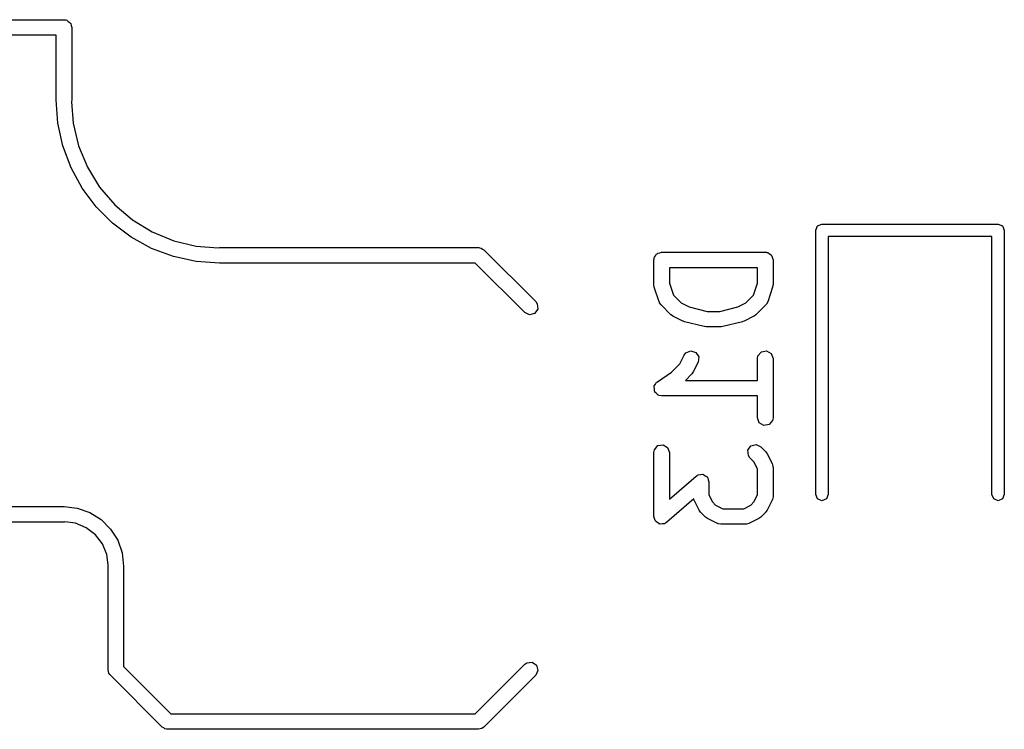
# Model space of a CAD drawing. Extents: x 3.18 to 5.53, y -3.25 to -0.52.
# Tile 16 of 25: x 4.49 to 4.86, y -1.92 to -1.65. Entities that reach past the tile are written whole.
import ezdxf

# ---------------------------------------------------------------- set-up
doc = ezdxf.new("R2010")
doc.units = 0
doc.header["$MEASUREMENT"] = 0
doc.layers.add('BLACK', color=7, linetype='CONTINUOUS')

msp = doc.modelspace()

# ---------------------------------------------------------------- linework, layer by layer
at = {"layer": 'BLACK', "linetype": 'CONTINUOUS'}
for p, q in [((4.33497, -1.64567), (4.50295, -1.64567)), ((4.50295, -1.64567), (4.50333, -1.64574)), ((4.50333, -1.64574), (4.50346, -1.64571)), ((4.50346, -1.64571), (4.50358, -1.64578)), ((4.50358, -1.64578), (4.50396, -1.64585)), ((4.50396, -1.64585), (4.50455, -1.64634)), ((4.50455, -1.64634), (4.50521, -1.64672)), ((4.50521, -1.64672), (4.5053, -1.64697)), ((4.5053, -1.64697), (4.50551, -1.64714)), ((4.50551, -1.64714), (4.50564, -1.6479)), ((4.50564, -1.6479), (4.5059, -1.64862)), ((4.5059, -1.64862), (4.5059, -1.67618)), ((4.5, -1.65157), (4.33081, -1.65157)), ((4.5, -1.67618), (4.5, -1.65157)), ((4.50063, -1.68501), (4.5, -1.67618)), ((4.5, -1.67618), (4.5, -1.67618)), ((4.5059, -1.67618), (4.50578, -1.67686)), ((4.50578, -1.67686), (4.50642, -1.68498)), ((4.50251, -1.69365), (4.50063, -1.68501)), ((4.50642, -1.68498), (4.50848, -1.69357)), ((4.5056, -1.70194), (4.50251, -1.69365)), ((4.50848, -1.69357), (4.51186, -1.70173)), ((4.50984, -1.7097), (4.5056, -1.70194)), ((4.51186, -1.70173), (4.51648, -1.70926)), ((4.51514, -1.71679), (4.50984, -1.7097)), ((4.51648, -1.70926), (4.52221, -1.71597)), ((4.5214, -1.72304), (4.51514, -1.71679)), ((4.52221, -1.71597), (4.52893, -1.72171)), ((4.52848, -1.72835), (4.5214, -1.72304)), ((4.52893, -1.72171), (4.53646, -1.72632)), ((4.78865, -1.72572), (4.78934, -1.72405)), ((4.78934, -1.72405), (4.79101, -1.72336)), ((4.79101, -1.72336), (4.85794, -1.72336)), ((4.85794, -1.72336), (4.85961, -1.72405)), ((4.85961, -1.72405), (4.8603, -1.72572)), ((4.53625, -1.73259), (4.52848, -1.72835)), ((4.53646, -1.72632), (4.54462, -1.7297)), ((4.78865, -1.82611), (4.78865, -1.72572)), ((4.85558, -1.72808), (4.79337, -1.72808)), ((4.79337, -1.72808), (4.79337, -1.82611)), ((4.85558, -1.82611), (4.85558, -1.72808)), ((4.8603, -1.72572), (4.8603, -1.82611)), ((4.54462, -1.7297), (4.5532, -1.73176)), ((4.5532, -1.73176), (4.56158, -1.73242)), ((4.56158, -1.73242), (4.56201, -1.73228)), ((4.56201, -1.73228), (4.66043, -1.73228)), ((4.66043, -1.73228), (4.66061, -1.73231)), ((4.66061, -1.73231), (4.66069, -1.73229)), ((4.66069, -1.73229), (4.66081, -1.73235)), ((4.66081, -1.73235), (4.66144, -1.73246)), ((4.66144, -1.73246), (4.66193, -1.73288)), ((4.54454, -1.73568), (4.53625, -1.73259)), ((4.55318, -1.73756), (4.54454, -1.73568)), ((4.66193, -1.73288), (4.66252, -1.73315)), ((4.66252, -1.73315), (4.6822, -1.75283)), ((4.72724, -1.73634), (4.7273, -1.73596)), ((4.7273, -1.73596), (4.7278, -1.73537)), ((4.7278, -1.73537), (4.72818, -1.73471)), ((4.72818, -1.73471), (4.72843, -1.73462)), ((4.72843, -1.73462), (4.7286, -1.73441)), ((4.7286, -1.73441), (4.72936, -1.73428)), ((4.72936, -1.73428), (4.73008, -1.73402)), ((4.73008, -1.73402), (4.76945, -1.73402)), ((4.76945, -1.73402), (4.76983, -1.73408)), ((4.76983, -1.73408), (4.76996, -1.73406)), ((4.76996, -1.73406), (4.77007, -1.73413)), ((4.77007, -1.73413), (4.77046, -1.73419)), ((4.77046, -1.73419), (4.77105, -1.73469)), ((4.77105, -1.73469), (4.77171, -1.73507)), ((4.77171, -1.73507), (4.7718, -1.73532)), ((4.7718, -1.73532), (4.77201, -1.73549)), ((4.77201, -1.73549), (4.77214, -1.73625)), ((4.77214, -1.73625), (4.7724, -1.73697)), ((4.56201, -1.73819), (4.55318, -1.73756)), ((4.65921, -1.73819), (4.56201, -1.73819)), ((4.67803, -1.75701), (4.65921, -1.73819)), ((4.72713, -1.73697), (4.72719, -1.73659)), ((4.72713, -1.74634), (4.72713, -1.73697)), ((4.72717, -1.73646), (4.72724, -1.73634)), ((4.72719, -1.73659), (4.72717, -1.73646)), ((4.73303, -1.73992), (4.73303, -1.74586)), ((4.7665, -1.73992), (4.73303, -1.73992)), ((4.7665, -1.74586), (4.7665, -1.73992)), ((4.7724, -1.73697), (4.7724, -1.74634)), ((4.72715, -1.7464), (4.72713, -1.74634)), ((4.72728, -1.74728), (4.72715, -1.7464)), ((4.72915, -1.7529), (4.72728, -1.74728)), ((4.73303, -1.74586), (4.73453, -1.75037)), ((4.76499, -1.75037), (4.7665, -1.74586)), ((4.77225, -1.74728), (4.77037, -1.7529)), ((4.7724, -1.74634), (4.77225, -1.74721)), ((4.77225, -1.74721), (4.77225, -1.74728)), ((4.73453, -1.75037), (4.73745, -1.75329)), ((4.76208, -1.75329), (4.76499, -1.75037)), ((4.6822, -1.75283), (4.68279, -1.75367)), ((4.68279, -1.75367), (4.68297, -1.75568)), ((4.72926, -1.75304), (4.72915, -1.7529)), ((4.72928, -1.75322), (4.72926, -1.75304)), ((4.72987, -1.75406), (4.72928, -1.75322)), ((4.73361, -1.75781), (4.72987, -1.75406)), ((4.73745, -1.75329), (4.74048, -1.75481)), ((4.74048, -1.75481), (4.74731, -1.75651)), ((4.75221, -1.75651), (4.75904, -1.75481)), ((4.75904, -1.75481), (4.76208, -1.75329)), ((4.76966, -1.75406), (4.76591, -1.75781)), ((4.76974, -1.7539), (4.76966, -1.75406)), ((4.76989, -1.7538), (4.76974, -1.7539)), ((4.77037, -1.7529), (4.76989, -1.7538)), ((4.67986, -1.75786), (4.67803, -1.75701)), ((4.68181, -1.75734), (4.67986, -1.75786)), ((4.68297, -1.75568), (4.68181, -1.75734)), ((4.73367, -1.75783), (4.73361, -1.75781)), ((4.73438, -1.75836), (4.73367, -1.75783)), ((4.73813, -1.76023), (4.73438, -1.75836)), ((4.74731, -1.75651), (4.75221, -1.75651)), ((4.76514, -1.75836), (4.7614, -1.76023)), ((4.76519, -1.75831), (4.76514, -1.75836)), ((4.76591, -1.75781), (4.76519, -1.75831)), ((4.73827, -1.76025), (4.73813, -1.76023)), ((4.73874, -1.76046), (4.73827, -1.76025)), ((4.74624, -1.76233), (4.73874, -1.76046)), ((4.74637, -1.76232), (4.74624, -1.76233)), ((4.74695, -1.76242), (4.74637, -1.76232)), ((4.75258, -1.76242), (4.74695, -1.76242)), ((4.7527, -1.76237), (4.75258, -1.76242)), ((4.75329, -1.76233), (4.7527, -1.76237)), ((4.76079, -1.76046), (4.75329, -1.76233)), ((4.76091, -1.76038), (4.76079, -1.76046)), ((4.7614, -1.76023), (4.76091, -1.76038)), ((4.73703, -1.77647), (4.73869, -1.77314)), ((4.73869, -1.77314), (4.7393, -1.77232)), ((4.7393, -1.77232), (4.74115, -1.77152)), ((4.74115, -1.77152), (4.74309, -1.77209)), ((4.74309, -1.77209), (4.7442, -1.77378)), ((4.7665, -1.77446), (4.76667, -1.77345)), ((4.76667, -1.77345), (4.76797, -1.77191)), ((4.76797, -1.77191), (4.76996, -1.77156)), ((4.76996, -1.77156), (4.77171, -1.77257)), ((4.77171, -1.77257), (4.7724, -1.77446)), ((4.73382, -1.77967), (4.73703, -1.77647)), ((4.74397, -1.77579), (4.74209, -1.77953)), ((4.7442, -1.77378), (4.74397, -1.77579)), ((4.7665, -1.78276), (4.7665, -1.77446)), ((4.7724, -1.77446), (4.7724, -1.79696)), ((4.72844, -1.78326), (4.73382, -1.77967)), ((4.74154, -1.7803), (4.73908, -1.78276)), ((4.74157, -1.78024), (4.74154, -1.7803)), ((4.74209, -1.77953), (4.74157, -1.78024)), ((4.72724, -1.78488), (4.72775, -1.78419)), ((4.72726, -1.78505), (4.72724, -1.78488)), ((4.72775, -1.78419), (4.72818, -1.78345)), ((4.72818, -1.78345), (4.72834, -1.78339)), ((4.72834, -1.78339), (4.72844, -1.78326)), ((4.73908, -1.78276), (4.7665, -1.78276)), ((4.72717, -1.7852), (4.72726, -1.78505)), ((4.72732, -1.78604), (4.72717, -1.7852)), ((4.72737, -1.7869), (4.72732, -1.78604)), ((4.72749, -1.78702), (4.72737, -1.7869)), ((4.72752, -1.78719), (4.72749, -1.78702)), ((4.72818, -1.78774), (4.72752, -1.78719)), ((4.72877, -1.78836), (4.72818, -1.78774)), ((4.72894, -1.78838), (4.72877, -1.78836)), ((4.72907, -1.78849), (4.72894, -1.78838)), ((4.73008, -1.78867), (4.72907, -1.78849)), ((4.7665, -1.78867), (4.73008, -1.78867)), ((4.7665, -1.79696), (4.7665, -1.78867)), ((4.76719, -1.79886), (4.7665, -1.79696)), ((4.76894, -1.79987), (4.76719, -1.79886)), ((4.77092, -1.79952), (4.76894, -1.79987)), ((4.77222, -1.79797), (4.77092, -1.79952)), ((4.7724, -1.79696), (4.77222, -1.79797)), ((4.7286, -1.80753), (4.73059, -1.80718)), ((4.73059, -1.80718), (4.73234, -1.80819)), ((4.76401, -1.80767), (4.76596, -1.80714)), ((4.76596, -1.80714), (4.76779, -1.808)), ((4.72713, -1.81009), (4.7273, -1.80908)), ((4.72713, -1.83446), (4.72713, -1.81009)), ((4.7273, -1.80908), (4.7286, -1.80753)), ((4.73234, -1.80819), (4.73303, -1.81009)), ((4.73303, -1.81009), (4.73303, -1.82795)), ((4.76285, -1.80932), (4.76401, -1.80767)), ((4.76302, -1.81133), (4.76285, -1.80932)), ((4.76779, -1.808), (4.76966, -1.80987)), ((4.76966, -1.80987), (4.77017, -1.8106)), ((4.77017, -1.8106), (4.77021, -1.81064)), ((4.77021, -1.81064), (4.77209, -1.81439)), ((4.76361, -1.81217), (4.76302, -1.81133)), ((4.76515, -1.81371), (4.76361, -1.81217)), ((4.7665, -1.81641), (4.76515, -1.81371)), ((4.77209, -1.81439), (4.77238, -1.81537)), ((4.74372, -1.81876), (4.74401, -1.81858)), ((4.74401, -1.81858), (4.74481, -1.81856)), ((4.74481, -1.81856), (4.74559, -1.81843)), ((4.74559, -1.81843), (4.74579, -1.81854)), ((4.74579, -1.81854), (4.74603, -1.81854)), ((4.74603, -1.81854), (4.74665, -1.81904)), ((4.7665, -1.82626), (4.7665, -1.81641)), ((4.77238, -1.81537), (4.77234, -1.81554)), ((4.77234, -1.81554), (4.7724, -1.81571)), ((4.7724, -1.81571), (4.7724, -1.82696)), ((4.73303, -1.82795), (4.74313, -1.81911)), ((4.74313, -1.81911), (4.74351, -1.81888)), ((4.74351, -1.81888), (4.7436, -1.81878)), ((4.7436, -1.81878), (4.74372, -1.81876)), ((4.74665, -1.81904), (4.74734, -1.81944)), ((4.74734, -1.81944), (4.74742, -1.81966)), ((4.74742, -1.81966), (4.7476, -1.8198)), ((4.7476, -1.8198), (4.74776, -1.82059)), ((4.74776, -1.82059), (4.74803, -1.82133)), ((4.74803, -1.82133), (4.74803, -1.82626)), ((4.74227, -1.82772), (4.73202, -1.83668)), ((4.74244, -1.82828), (4.74227, -1.82772)), ((4.74431, -1.83203), (4.74244, -1.82828)), ((4.74803, -1.82626), (4.74938, -1.82896)), ((4.74938, -1.82896), (4.75058, -1.83016)), ((4.76395, -1.83016), (4.76515, -1.82896)), ((4.76515, -1.82896), (4.7665, -1.82626)), ((4.77209, -1.82828), (4.77021, -1.83203)), ((4.77211, -1.8281), (4.77209, -1.82828)), ((4.77222, -1.82797), (4.77211, -1.8281)), ((4.7724, -1.82696), (4.77222, -1.82797)), ((4.78934, -1.82778), (4.78865, -1.82611)), ((4.79101, -1.82848), (4.78934, -1.82778)), ((4.79268, -1.82778), (4.79101, -1.82848)), ((4.79337, -1.82611), (4.79268, -1.82778)), ((4.85627, -1.82778), (4.85558, -1.82611)), ((4.85794, -1.82848), (4.85627, -1.82778)), ((4.85961, -1.82778), (4.85794, -1.82848)), ((4.8603, -1.82611), (4.85961, -1.82778)), ((4.32874, -1.83071), (4.50295, -1.83071)), ((4.50295, -1.83071), (4.50295, -1.83071)), ((4.50295, -1.83071), (4.50295, -1.83071)), ((4.50295, -1.83071), (4.50799, -1.83128)), ((4.50799, -1.83128), (4.51277, -1.83295)), ((4.51277, -1.83295), (4.51706, -1.83565)), ((4.74436, -1.83207), (4.74431, -1.83203)), ((4.74486, -1.8328), (4.74436, -1.83207)), ((4.74674, -1.83467), (4.74486, -1.8328)), ((4.75058, -1.83016), (4.75327, -1.8315)), ((4.75327, -1.8315), (4.76125, -1.8315)), ((4.76125, -1.8315), (4.76395, -1.83016)), ((4.76966, -1.8328), (4.76779, -1.83467)), ((4.76969, -1.83274), (4.76966, -1.8328)), ((4.77021, -1.83203), (4.76969, -1.83274)), ((4.50295, -1.83661), (4.32579, -1.83661)), ((4.50327, -1.83651), (4.50295, -1.83661)), ((4.50295, -1.83661), (4.50295, -1.83661)), ((4.50732, -1.83704), (4.50327, -1.83651)), ((4.51139, -1.83873), (4.50732, -1.83704)), ((4.51706, -1.83565), (4.52065, -1.83923)), ((4.7274, -1.83521), (4.72713, -1.83446)), ((4.72755, -1.83599), (4.7274, -1.83521)), ((4.72774, -1.83613), (4.72755, -1.83599)), ((4.72782, -1.83636), (4.72774, -1.83613)), ((4.72851, -1.83675), (4.72782, -1.83636)), ((4.72913, -1.83725), (4.72851, -1.83675)), ((4.72936, -1.83725), (4.72913, -1.83725)), ((4.72957, -1.83737), (4.72936, -1.83725)), ((4.73035, -1.83723), (4.72957, -1.83737)), ((4.73115, -1.83721), (4.73035, -1.83723)), ((4.73143, -1.83704), (4.73115, -1.83721)), ((4.73155, -1.83701), (4.73143, -1.83704)), ((4.73164, -1.83691), (4.73155, -1.83701)), ((4.73202, -1.83668), (4.73164, -1.83691)), ((4.7468, -1.8347), (4.74674, -1.83467)), ((4.74751, -1.83522), (4.7468, -1.8347)), ((4.75125, -1.8371), (4.74751, -1.83522)), ((4.75143, -1.83712), (4.75125, -1.8371)), ((4.75157, -1.83723), (4.75143, -1.83712)), ((4.75258, -1.83741), (4.75157, -1.83723)), ((4.76327, -1.8371), (4.76229, -1.83739)), ((4.76702, -1.83522), (4.76327, -1.8371)), ((4.76706, -1.83518), (4.76702, -1.83522)), ((4.76779, -1.83467), (4.76706, -1.83518)), ((4.51488, -1.84141), (4.51139, -1.83873)), ((4.52065, -1.83923), (4.52335, -1.84352)), ((4.76195, -1.83741), (4.75258, -1.83741)), ((4.76212, -1.83735), (4.76195, -1.83741)), ((4.76229, -1.83739), (4.76212, -1.83735)), ((4.51757, -1.84491), (4.51488, -1.84141)), ((4.52335, -1.84352), (4.52502, -1.84831)), ((4.51925, -1.84898), (4.51757, -1.84491)), ((4.52502, -1.84831), (4.52559, -1.85334)), ((4.51976, -1.85288), (4.51925, -1.84898)), ((4.51968, -1.85335), (4.51976, -1.85288)), ((4.51968, -1.89272), (4.51968, -1.85335)), ((4.52559, -1.85334), (4.52559, -1.85335)), ((4.52559, -1.85335), (4.52559, -1.85335)), ((4.52559, -1.85335), (4.52559, -1.85335)), ((4.52559, -1.85335), (4.52559, -1.89149)), ((4.5199, -1.89332), (4.51968, -1.89272)), ((4.51996, -1.89396), (4.5199, -1.89332)), ((4.52559, -1.89149), (4.54354, -1.90945)), ((4.65921, -1.90945), (4.67803, -1.89063)), ((4.67803, -1.89063), (4.67887, -1.89004)), ((4.67887, -1.89004), (4.68088, -1.88986)), ((4.68088, -1.88986), (4.68253, -1.89102)), ((4.68306, -1.89297), (4.6822, -1.8948)), ((4.68253, -1.89102), (4.68306, -1.89297)), ((4.52033, -1.89449), (4.51996, -1.89396)), ((4.52037, -1.89461), (4.52033, -1.89449)), ((4.52044, -1.89465), (4.52037, -1.89461)), ((4.52055, -1.8948), (4.52044, -1.89465)), ((4.54023, -1.91449), (4.52055, -1.8948)), ((4.6822, -1.8948), (4.66252, -1.91449)), ((4.54354, -1.90945), (4.65921, -1.90945)), ((4.54082, -1.91476), (4.54023, -1.91449)), ((4.54131, -1.91518), (4.54082, -1.91476)), ((4.54195, -1.91529), (4.54131, -1.91518)), ((4.54206, -1.91534), (4.54195, -1.91529)), ((4.54214, -1.91532), (4.54206, -1.91534)), ((4.54232, -1.91535), (4.54214, -1.91532)), ((4.66043, -1.91535), (4.54232, -1.91535)), ((4.66104, -1.91513), (4.66043, -1.91535)), ((4.66168, -1.91508), (4.66104, -1.91513)), ((4.66221, -1.91471), (4.66168, -1.91508)), ((4.66233, -1.91466), (4.66221, -1.91471)), ((4.66237, -1.91459), (4.66233, -1.91466)), ((4.66252, -1.91449), (4.66237, -1.91459))]:
    msp.add_line(p, q, dxfattribs=at)

doc.saveas('drawing.dxf')
